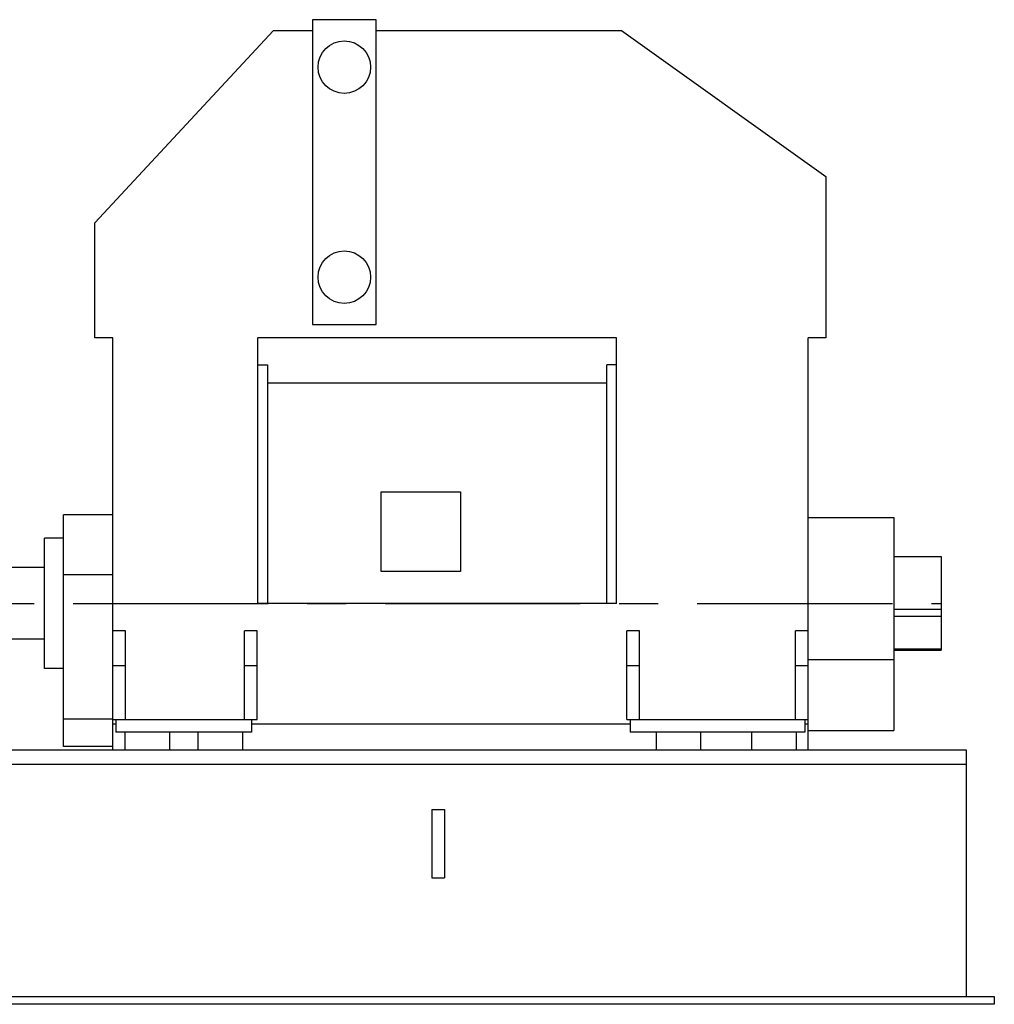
# Model space of a CAD drawing. Header units: millimetres. Extents: x 0 to 1189, y 0 to 841.
# Tile 124 of 131: x 598 to 721, y 430 to 553. Entities that reach past the tile are written whole.
import ezdxf

# ---------------------------------------------------------------- set-up
doc = ezdxf.new("R2010")
doc.units = ezdxf.units.MM
doc.header["$LTSCALE"] = 65.395
doc.linetypes.add('CENTER', pattern=[0.6, 0.375, -0.075, 0.075, -0.075])
for name, color, linetype in [('25087_000000_IMO-2_SKL_PBL1049', 7, 'CONTINUOUS'), ('8M25C_GENSET_GENERATOR_ABL1132', 7, 'CONTINUOUS'), ('8M25C_GENSET_GENERATOR_T1_PBL1133', 7, 'CONTINUOUS'), ('8M25C_GENSET_KPL_GRUNDRAHMEN_ABL933', 7, 'CONTINUOUS'), ('8M25C_GENSET_KPL_GRUNDRAHMEN_T1_PBL934', 7, 'CONTINUOUS'), ('new_view_5_VBL843', 7, 'CONTINUOUS')]:
    doc.layers.add(name, color=color, linetype=linetype)

# ---------------------------------------------------------------- blocks, each defined once
blk = doc.blocks.new('8M25C_GENSET_KPL_GRUNDRAHMEN_T1_PBL934', base_point=(560.77, 445.6))
at = {"layer": '8M25C_GENSET_KPL_GRUNDRAHMEN_T1_PBL934', "color": 7, "linetype": 'Continuous'}
for p, q in [((551.2, 461.6), (717.48, 461.6)), ((717.48, 461.6), (717.48, 430.6)), ((551.2, 459.8), (717.48, 459.8)), ((650.28, 454.08), (651.88, 454.08)), ((650.28, 454.08), (650.28, 445.52)), ((651.88, 454.08), (651.88, 445.52)), ((650.28, 445.52), (651.88, 445.52)), ((409.2, 430.6), (721, 430.6)), ((721, 429.6), (409.2, 429.6)), ((721, 430.6), (721, 429.6))]:
    blk.add_line(p, q, dxfattribs=at)
blk = doc.blocks.new('8M25C_GENSET_KPL_GRUNDRAHMEN_ABL933', base_point=(560.77, 475.1))
at = {"layer": '8M25C_GENSET_KPL_GRUNDRAHMEN_T1_PBL934'}
blk.add_blockref('8M25C_GENSET_KPL_GRUNDRAHMEN_T1_PBL934', (560.77, 445.6), dxfattribs=at)
blk = doc.blocks.new('25087_000000_IMO-2_SKL_PBL1049', base_point=(561.66, 496.1))
at = {"layer": '25087_000000_IMO-2_SKL_PBL1049', "color": 2, "linetype": 'CENTER'}
blk.add_line((409, 480), (714.32, 480), dxfattribs=at)
blk = doc.blocks.new('8M25C_GENSET_GENERATOR_T1_PBL1133', base_point=(655.8, 507.48))
at = {"layer": '8M25C_GENSET_GENERATOR_T1_PBL1133', "color": 7, "linetype": 'Continuous'}
for p, q in [((643.28, 553.36), (635.28, 553.36)), ((635.28, 553.36), (635.28, 515.04)), ((643.28, 515.04), (643.28, 553.36)), ((607.92, 527.83), (630.39, 552)), ((630.39, 552), (635.28, 552)), ((643.28, 552), (674.14, 552)), ((674.14, 552), (699.84, 533.67)), ((699.84, 533.67), (699.84, 513.36)), ((607.92, 513.36), (607.92, 527.83)), ((635.28, 515.04), (643.28, 515.04)), ((610.16, 513.36), (607.92, 513.36)), ((610.16, 464.8), (610.16, 513.36)), ((673.5, 513.36), (628.41, 513.36)), ((628.41, 480), (628.41, 513.36)), ((673.5, 480), (673.5, 513.36)), ((699.84, 513.36), (697.6, 513.36)), ((697.6, 464.8), (697.6, 513.36)), ((628.41, 510), (629.62, 510)), ((629.62, 510), (629.62, 480)), ((673.5, 510), (672.29, 510)), ((672.29, 480), (672.29, 510)), ((629.62, 507.72), (672.29, 507.72)), ((643.9, 494), (653.9, 494)), ((643.9, 484), (643.9, 494)), ((653.9, 494), (653.9, 484)), ((610.16, 491.12), (603.96, 491.12)), ((603.96, 462), (603.96, 491.12)), ((697.6, 490.8), (708.36, 490.8)), ((708.36, 490.8), (708.36, 464)), ((603.96, 488.2), (601.58, 488.2)), ((601.58, 471.8), (601.58, 488.2)), ((708.36, 485.88), (714.32, 485.88)), ((714.32, 485.88), (714.32, 474.12)), ((601.58, 484.5), (597.28, 484.5)), ((653.9, 484), (643.9, 484)), ((610.16, 483.6), (603.96, 483.6)), ((673.5, 480), (628.41, 480)), ((708.36, 479.27), (714.32, 479.27)), ((708.36, 478.37), (714.32, 478.37)), ((611.76, 476.53), (610.16, 476.53)), ((611.76, 465.4), (611.76, 476.53)), ((628.32, 476.53), (626.72, 476.53)), ((626.72, 465.4), (626.72, 476.53)), ((628.32, 465.4), (628.32, 476.53)), ((676.4, 476.53), (674.8, 476.53)), ((674.8, 465.4), (674.8, 476.53)), ((676.4, 465.4), (676.4, 476.53)), ((697.6, 476.53), (696, 476.53)), ((696, 465.4), (696, 476.53)), ((601.58, 475.5), (597.28, 475.5)), ((708.36, 474.29), (714.32, 474.29)), ((708.36, 474.12), (714.32, 474.12)), ((697.6, 472.93), (708.36, 472.93)), ((603.96, 471.8), (601.58, 471.8)), ((610.16, 472.2), (611.76, 472.2)), ((626.72, 472.2), (628.32, 472.2)), ((674.8, 472.2), (676.4, 472.2)), ((696, 472.2), (697.6, 472.2)), ((610.16, 465.45), (603.96, 465.45)), ((610.16, 465.4), (628.32, 465.4)), ((610.56, 465.4), (610.56, 463.8)), ((627.6, 465.4), (627.6, 463.8)), ((674.8, 465.4), (697.6, 465.4)), ((675.2, 465.4), (675.2, 463.8)), ((697.2, 465.4), (697.2, 463.8)), ((610.56, 464.8), (610.16, 464.8)), ((610.16, 461.6), (610.16, 464.8)), ((675.2, 464.8), (627.6, 464.8)), ((697.6, 464.8), (697.2, 464.8)), ((697.6, 461.6), (697.6, 464.8)), ((627.6, 463.8), (610.56, 463.8)), ((611.68, 463.8), (611.68, 461.6)), ((617.28, 463.8), (617.28, 461.6)), ((620.88, 463.8), (620.88, 461.6)), ((626.48, 463.8), (626.48, 461.6)), ((697.2, 463.8), (675.2, 463.8)), ((678.48, 463.8), (678.48, 461.6)), ((684.08, 463.8), (684.08, 461.6)), ((690.48, 463.8), (690.48, 461.6)), ((696.08, 463.8), (696.08, 461.6)), ((697.6, 464), (708.36, 464)), ((610.16, 462), (603.96, 462))]:
    blk.add_line(p, q, dxfattribs=at)
for centre in [(639.28, 547.4), (639.28, 521)]:
    blk.add_circle(centre, 3.3, dxfattribs=at)
blk = doc.blocks.new('8M25C_GENSET_GENERATOR_ABL1132', base_point=(632.86, 507.48))
at = {"layer": '8M25C_GENSET_GENERATOR_T1_PBL1133'}
blk.add_blockref('8M25C_GENSET_GENERATOR_T1_PBL1133', (655.8, 507.48), dxfattribs=at)
blk = doc.blocks.new('NEW_VIEW_5_VBL843', base_point=(538.93, 507.26))
at = {"layer": '25087_000000_IMO-2_SKL_PBL1049'}
blk.add_blockref('25087_000000_IMO-2_SKL_PBL1049', (561.66, 496.1), dxfattribs=at)
at = {"layer": '8M25C_GENSET_GENERATOR_ABL1132'}
blk.add_blockref('8M25C_GENSET_GENERATOR_ABL1132', (632.86, 507.48), dxfattribs=at)
at = {"layer": '8M25C_GENSET_KPL_GRUNDRAHMEN_ABL933'}
blk.add_blockref('8M25C_GENSET_KPL_GRUNDRAHMEN_ABL933', (560.77, 475.1), dxfattribs=at)

msp = doc.modelspace()

# ---------------------------------------------------------------- block references
at = {"layer": 'new_view_5_VBL843'}
msp.add_blockref('NEW_VIEW_5_VBL843', (538.92612, 507.25684), dxfattribs=at)

doc.saveas('drawing.dxf')
